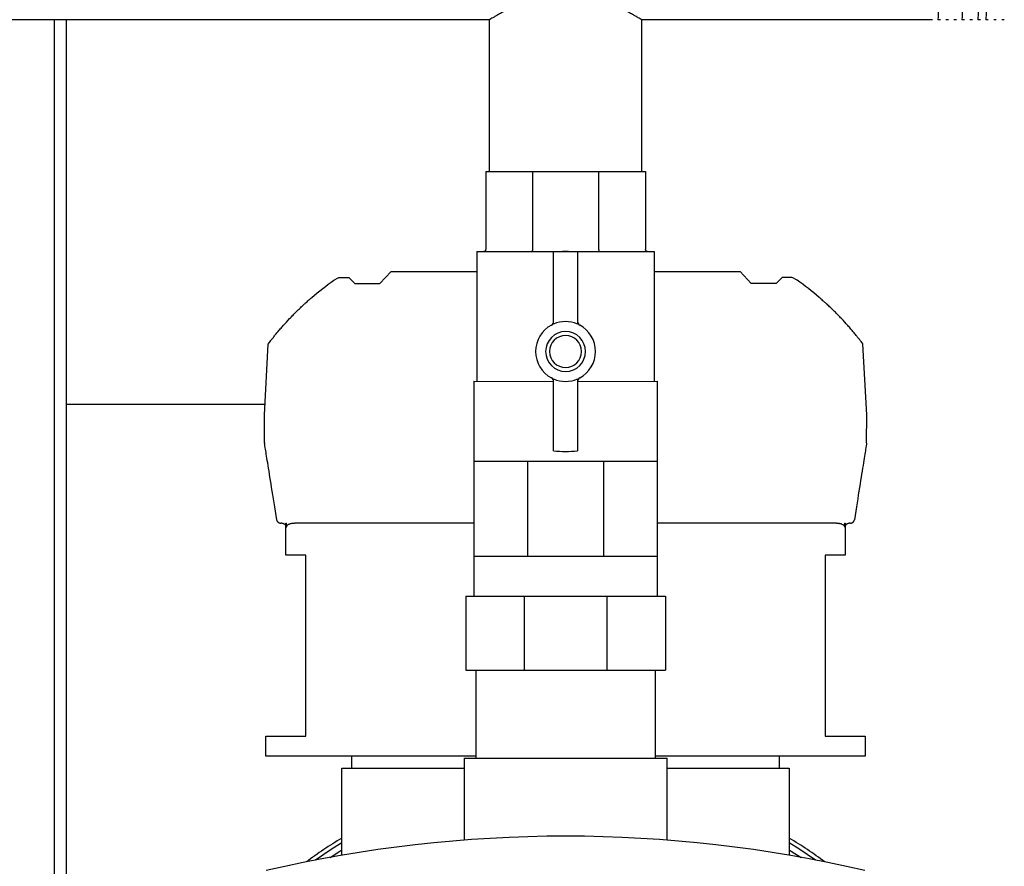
# Model space of a CAD drawing. Header units: millimetres. Extents: x 15 to 1845, y 10 to 1045.
# Tile 6 of 8: x 1523 to 1770, y 266 to 478. Entities that reach past the tile are written whole.
import ezdxf

# ---------------------------------------------------------------- set-up
doc = ezdxf.new("R2010")
doc.units = ezdxf.units.MM

msp = doc.modelspace()

# ---------------------------------------------------------------- linework, layer by layer
at = {"color": 7, "linetype": 'Continuous', "lineweight": 25}
for p, q in [((1640.66, 477.78), (1388.76, 477.78)), ((1531.71, 477.78), (1531.71, 217.63)), ((1534.71, 477.78), (1534.71, 217.63)), ((1640.66, 439.78), (1640.66, 477.78)), ((1751.54, 477.79), (1678.76, 477.78)), ((1678.76, 439.78), (1678.76, 477.78)), ((1752.88, 477.78), (1752.88, 477.79)), ((1753.54, 477.79), (1752.88, 477.78)), ((1754.88, 477.78), (1754.88, 477.79)), ((1755.54, 477.79), (1754.88, 477.78)), ((1756.88, 477.78), (1756.88, 477.79)), ((1757.54, 477.79), (1756.88, 477.78)), ((1758.88, 477.78), (1758.88, 477.79)), ((1759.54, 477.79), (1758.88, 477.78)), ((1760.88, 477.78), (1760.88, 477.79)), ((1761.54, 477.79), (1760.88, 477.78)), ((1762.88, 477.78), (1762.88, 477.79)), ((1763.54, 477.79), (1762.88, 477.78)), ((1764.88, 477.78), (1764.88, 477.79)), ((1765.54, 477.79), (1764.88, 477.78)), ((1766.88, 477.78), (1766.88, 477.79)), ((1767.54, 477.79), (1766.88, 477.78)), ((1769.54, 477.79), (1768.88, 477.78)), ((1768.88, 477.78), (1768.88, 477.79)), ((1639.71, 439.78), (1651.43, 439.78)), ((1639.71, 439.78), (1639.71, 420.28)), ((1651.43, 439.78), (1651.43, 420.28)), ((1651.43, 439.78), (1667.99, 439.78)), ((1667.99, 439.78), (1667.99, 420.28)), ((1667.99, 439.78), (1679.71, 439.78)), ((1679.71, 439.78), (1679.71, 420.28)), ((1637.53, 419.78), (1637.53, 387.35)), ((1637.53, 419.78), (1639.21, 419.78)), ((1639.24, 419.78), (1651.19, 419.78)), ((1651.26, 419.78), (1668.16, 419.78)), ((1656.71, 401.66), (1656.71, 419.6)), ((1662.71, 419.6), (1662.71, 401.66)), ((1668.23, 419.78), (1680.18, 419.78)), ((1680.21, 419.78), (1681.88, 419.78)), ((1681.88, 419.78), (1681.88, 387.35)), ((1613.23, 411.83), (1616.03, 414.83)), ((1616.03, 414.83), (1637.53, 414.83)), ((1681.88, 414.83), (1703.39, 414.83)), ((1706.19, 411.83), (1703.39, 414.83)), ((1601.74, 412.61), (1602.98, 413.29)), ((1602.98, 413.29), (1605.47, 413.29)), ((1605.47, 413.29), (1606.95, 411.83)), ((1606.95, 411.83), (1613.23, 411.83)), ((1712.47, 411.83), (1706.19, 411.83)), ((1713.95, 413.29), (1712.47, 411.83)), ((1716.44, 413.29), (1713.95, 413.29)), ((1717.68, 412.61), (1716.44, 413.29)), ((1584.33, 378.96), (1585.26, 396.64)), ((1735.09, 378.96), (1734.16, 396.64)), ((1636.78, 387.35), (1636.78, 367.35)), ((1636.78, 387.35), (1656.71, 387.28)), ((1656.71, 369.97), (1656.71, 387.91)), ((1662.71, 387.91), (1662.71, 369.97)), ((1662.71, 387.28), (1682.63, 387.35)), ((1682.63, 387.35), (1682.63, 367.35)), ((1584.46, 381.53), (1534.71, 381.53)), ((1584.34, 372.05), (1584.33, 378.91)), ((1735.08, 372.05), (1735.09, 378.91)), ((1636.78, 367.35), (1636.78, 343.6)), ((1636.78, 367.35), (1643.5, 367.35)), ((1643.5, 367.35), (1650.21, 367.35)), ((1650.21, 367.35), (1650.21, 343.6)), ((1650.21, 367.35), (1659.71, 367.35)), ((1659.71, 367.35), (1669.21, 367.35)), ((1669.21, 367.35), (1669.21, 343.6)), ((1669.21, 367.35), (1675.92, 367.35)), ((1675.92, 367.35), (1682.63, 367.35)), ((1682.63, 367.35), (1682.63, 343.6)), ((1588.71, 351.83), (1588.4, 351.83)), ((1589.71, 343.83), (1589.71, 351.83)), ((1589.71, 351.83), (1589.88, 351.83)), ((1596.21, 351.83), (1591.85, 351.83)), ((1636.78, 351.83), (1596.21, 351.83)), ((1723.21, 351.83), (1682.63, 351.83)), ((1727.57, 351.83), (1723.21, 351.83)), ((1729.54, 351.83), (1729.71, 351.83)), ((1729.71, 351.83), (1729.71, 343.83)), ((1731.02, 351.83), (1730.71, 351.83)), ((1594.71, 343.83), (1589.71, 343.83)), ((1594.71, 298.53), (1594.71, 343.83)), ((1636.78, 343.6), (1636.78, 333.6)), ((1636.78, 343.6), (1643.5, 343.6)), ((1643.5, 343.6), (1650.21, 343.6)), ((1650.21, 343.6), (1659.71, 343.6)), ((1659.71, 343.6), (1669.21, 343.6)), ((1669.21, 343.6), (1675.92, 343.6)), ((1675.92, 343.6), (1682.63, 343.6)), ((1682.63, 343.6), (1682.63, 333.6)), ((1729.71, 343.83), (1724.71, 343.83)), ((1724.71, 343.83), (1724.71, 298.53)), ((1634.71, 333.6), (1634.71, 315.03)), ((1634.71, 333.6), (1649.35, 333.6)), ((1649.35, 333.6), (1649.35, 315.03)), ((1649.35, 333.6), (1670.07, 333.6)), ((1670.07, 333.6), (1670.07, 315.03)), ((1670.07, 333.6), (1684.71, 333.6)), ((1684.71, 333.6), (1684.71, 315.03)), ((1634.71, 315.03), (1649.35, 315.03)), ((1637.28, 315.03), (1637.28, 293.03)), ((1649.35, 315.03), (1670.07, 315.03)), ((1670.07, 315.03), (1684.71, 315.03)), ((1682.13, 315.03), (1682.13, 293.03)), ((1584.71, 293.53), (1584.71, 298.53)), ((1584.71, 298.53), (1594.71, 298.53)), ((1724.71, 298.53), (1734.71, 298.53)), ((1734.71, 298.53), (1734.71, 293.53)), ((1637.28, 293.53), (1584.71, 293.53)), ((1606.21, 290.53), (1606.21, 293.53)), ((1734.71, 293.53), (1682.13, 293.53)), ((1713.21, 293.53), (1713.21, 290.53)), ((1634.31, 293.03), (1634.31, 272.56)), ((1634.31, 293.03), (1659.71, 293.03)), ((1659.71, 293.03), (1685.11, 293.03)), ((1685.11, 272.56), (1685.11, 293.03)), ((1603.71, 268.75), (1603.71, 290.53)), ((1603.71, 290.53), (1606.71, 290.53)), ((1606.71, 290.53), (1634.31, 290.53)), ((1685.11, 290.53), (1712.71, 290.53)), ((1712.71, 290.53), (1715.71, 290.53)), ((1715.71, 290.53), (1715.71, 268.75))]:
    msp.add_line(p, q, dxfattribs=at)
at = {"color": 7, "linetype": 'Continuous', "lineweight": 25, "flags": 128}
for points in [[(1589.88, 350.83), (1589.88, 351.39), (1589.88, 351.83)], [(1729.54, 351.83), (1729.54, 351.27), (1729.54, 350.83)], [(1603.71, 271.88), (1601.32, 270.39), (1597.11, 267.54)], [(1722.31, 267.54), (1718.1, 270.39), (1715.71, 271.88)], [(1600.75, 268.22), (1603.21, 269.81), (1603.71, 270.12)], [(1715.71, 270.12), (1716.21, 269.81), (1718.67, 268.22)]]:
    msp.add_lwpolyline(points, dxfattribs=at)
at = {"color": 7, "linetype": 'Continuous', "lineweight": 25}
for centre, radius, start, end in [((1659.71, 394.78), 25, 83.1079, 96.8921), ((1655.71, 402.28), 1, 298.0725, 0), ((1659.71, 394.78), 7.5, 66.4218, 113.5782), ((1663.71, 402.28), 1, 180, 241.9275), ((1659.71, 394.78), 7.5, 118.0725, 241.9275), ((1659.71, 394.78), 5, 90, 270), ((1659.71, 394.78), 5, 270, 90), ((1659.71, 394.78), 7.5, 298.0725, 61.9275), ((1659.71, 394.78), 4, 90, 270), ((1659.71, 394.78), 4, 270, 90), ((1655.71, 387.28), 1, 0, 61.9275), ((1659.71, 394.78), 7.5, 246.4218, 270), ((1659.71, 394.78), 7.5, 270, 293.5782), ((1663.71, 387.28), 1, 118.0725, 180), ((1585.33, 378.91), 1, 177, 180.1), ((1734.09, 378.91), 1, 359.9, 3), ((1585.34, 372.05), 1, 180.1, 189.0541), ((1659.71, 394.78), 25, 263.1079, 270), ((1659.71, 394.78), 25, 270, 276.8921), ((1734.08, 372.05), 1, 350.9459, 359.9), ((1659.71, -56.47), 330, 76.8767, 103.1233), ((1659.71, 179.53), 109, 120.9147, 126.5633), ((1659.71, 179.53), 109, 53.4367, 59.0853)]:
    msp.add_arc(centre, radius, start, end, dxfattribs=at)
for points, knots in [([(1753.88, 541.28), (1753.86, 541.28), (1753.84, 541.08), (1753.81, 540.47), (1753.8, 540.21), (1753.79, 539.77), (1753.78, 539.61), (1753.77, 539.26), (1753.76, 539.08), (1753.74, 538.09), (1753.72, 537.1), (1753.68, 534.78), (1753.65, 533.44), (1753.62, 531.23), (1753.61, 530.46), (1753.59, 528.86), (1753.58, 528.04), (1753.55, 525.48), (1753.53, 523.64), (1753.49, 519.77), (1753.47, 517.75), (1753.42, 513.65), (1753.4, 511.58), (1753.36, 507.49), (1753.34, 505.41), (1753.3, 501.32), (1753.28, 499.3), (1753.24, 495.43), (1753.22, 493.59), (1753.19, 491.03), (1753.18, 490.21), (1753.16, 488.61), (1753.15, 487.84), (1753.11, 485.63), (1753.09, 484.29), (1753.05, 481.97), (1753.03, 480.98), (1753, 479.99), (1753, 479.81), (1752.99, 479.46), (1752.98, 479.3), (1752.97, 478.86), (1752.96, 478.6), (1752.93, 477.99), (1752.91, 477.78), (1752.88, 477.78)], [0, 0, 0, 0, 0.0625, 0.0625, 0.09375, 0.09375, 0.109375, 0.109375, 0.125, 0.125, 0.1875, 0.1875, 0.25, 0.25, 0.28125, 0.28125, 0.3125, 0.3125, 0.375, 0.375, 0.4375, 0.4375, 0.5, 0.5, 0.5625, 0.5625, 0.625, 0.625, 0.6875, 0.6875, 0.71875, 0.71875, 0.75, 0.75, 0.8125, 0.8125, 0.875, 0.875, 0.890625, 0.890625, 0.90625, 0.90625, 0.9375, 0.9375, 1, 1, 1, 1]), ([(1759.88, 541.28), (1759.86, 541.28), (1759.84, 541.08), (1759.81, 540.47), (1759.8, 540.21), (1759.79, 539.77), (1759.78, 539.61), (1759.77, 539.26), (1759.76, 539.08), (1759.74, 538.09), (1759.72, 537.1), (1759.68, 534.78), (1759.65, 533.44), (1759.62, 531.23), (1759.61, 530.46), (1759.59, 528.86), (1759.58, 528.04), (1759.55, 525.48), (1759.53, 523.64), (1759.49, 519.77), (1759.47, 517.75), (1759.42, 513.65), (1759.4, 511.58), (1759.36, 507.49), (1759.34, 505.41), (1759.3, 501.32), (1759.28, 499.3), (1759.24, 495.43), (1759.22, 493.59), (1759.19, 491.03), (1759.18, 490.21), (1759.16, 488.61), (1759.15, 487.84), (1759.11, 485.63), (1759.09, 484.29), (1759.05, 481.97), (1759.03, 480.98), (1759, 479.99), (1759, 479.81), (1758.99, 479.46), (1758.98, 479.3), (1758.97, 478.86), (1758.96, 478.6), (1758.93, 477.99), (1758.91, 477.78), (1758.88, 477.78)], [0, 0, 0, 0, 0.0625, 0.0625, 0.09375, 0.09375, 0.109375, 0.109375, 0.125, 0.125, 0.1875, 0.1875, 0.25, 0.25, 0.28125, 0.28125, 0.3125, 0.3125, 0.375, 0.375, 0.4375, 0.4375, 0.5, 0.5, 0.5625, 0.5625, 0.625, 0.625, 0.6875, 0.6875, 0.71875, 0.71875, 0.75, 0.75, 0.8125, 0.8125, 0.875, 0.875, 0.890625, 0.890625, 0.90625, 0.90625, 0.9375, 0.9375, 1, 1, 1, 1]), ([(1763.88, 541.28), (1763.86, 541.28), (1763.84, 541.08), (1763.81, 540.47), (1763.8, 540.21), (1763.79, 539.77), (1763.78, 539.61), (1763.77, 539.26), (1763.76, 539.08), (1763.74, 538.09), (1763.72, 537.1), (1763.68, 534.78), (1763.65, 533.44), (1763.62, 531.23), (1763.61, 530.46), (1763.59, 528.86), (1763.58, 528.04), (1763.55, 525.48), (1763.53, 523.64), (1763.49, 519.77), (1763.47, 517.75), (1763.42, 513.65), (1763.4, 511.58), (1763.36, 507.49), (1763.34, 505.41), (1763.3, 501.32), (1763.28, 499.3), (1763.24, 495.43), (1763.22, 493.59), (1763.19, 491.03), (1763.18, 490.21), (1763.16, 488.61), (1763.15, 487.84), (1763.11, 485.63), (1763.09, 484.29), (1763.05, 481.97), (1763.03, 480.98), (1763, 479.99), (1763, 479.81), (1762.99, 479.46), (1762.98, 479.3), (1762.97, 478.86), (1762.96, 478.6), (1762.93, 477.99), (1762.91, 477.78), (1762.88, 477.78)], [0, 0, 0, 0, 0.0625, 0.0625, 0.09375, 0.09375, 0.109375, 0.109375, 0.125, 0.125, 0.1875, 0.1875, 0.25, 0.25, 0.28125, 0.28125, 0.3125, 0.3125, 0.375, 0.375, 0.4375, 0.4375, 0.5, 0.5, 0.5625, 0.5625, 0.625, 0.625, 0.6875, 0.6875, 0.71875, 0.71875, 0.75, 0.75, 0.8125, 0.8125, 0.875, 0.875, 0.890625, 0.890625, 0.90625, 0.90625, 0.9375, 0.9375, 1, 1, 1, 1]), ([(1765.88, 541.28), (1765.86, 541.28), (1765.84, 541.08), (1765.81, 540.47), (1765.8, 540.21), (1765.79, 539.77), (1765.78, 539.61), (1765.77, 539.26), (1765.76, 539.08), (1765.74, 538.09), (1765.72, 537.1), (1765.68, 534.78), (1765.65, 533.44), (1765.62, 531.23), (1765.61, 530.46), (1765.59, 528.86), (1765.58, 528.04), (1765.55, 525.48), (1765.53, 523.64), (1765.49, 519.77), (1765.47, 517.75), (1765.42, 513.65), (1765.4, 511.58), (1765.36, 507.49), (1765.34, 505.41), (1765.3, 501.32), (1765.28, 499.3), (1765.24, 495.43), (1765.22, 493.59), (1765.19, 491.03), (1765.18, 490.21), (1765.16, 488.61), (1765.15, 487.84), (1765.11, 485.63), (1765.09, 484.29), (1765.05, 481.97), (1765.03, 480.98), (1765, 479.99), (1765, 479.81), (1764.99, 479.46), (1764.98, 479.3), (1764.97, 478.86), (1764.96, 478.6), (1764.93, 477.99), (1764.91, 477.78), (1764.88, 477.78)], [0, 0, 0, 0, 0.0625, 0.0625, 0.09375, 0.09375, 0.109375, 0.109375, 0.125, 0.125, 0.1875, 0.1875, 0.25, 0.25, 0.28125, 0.28125, 0.3125, 0.3125, 0.375, 0.375, 0.4375, 0.4375, 0.5, 0.5, 0.5625, 0.5625, 0.625, 0.625, 0.6875, 0.6875, 0.71875, 0.71875, 0.75, 0.75, 0.8125, 0.8125, 0.875, 0.875, 0.890625, 0.890625, 0.90625, 0.90625, 0.9375, 0.9375, 1, 1, 1, 1]), ([(1678.76, 477.78), (1678.76, 477.79), (1678.76, 477.79), (1678.74, 477.8), (1678.72, 477.81), (1678.69, 477.83), (1678.64, 477.85), (1678.59, 477.89), (1678.53, 477.92), (1678.46, 477.96), (1678.29, 478.07), (1677.94, 478.27), (1677.3, 478.64), (1676.48, 479.1), (1675.52, 479.62), (1674.41, 480.19), (1673.38, 480.69), (1672.5, 481.1), (1671.81, 481.4), (1671.09, 481.71), (1670.09, 482.1), (1668.79, 482.57), (1666.57, 483.26), (1663.56, 483.93), (1659.72, 484.23), (1655.87, 483.94), (1652.86, 483.27), (1650.63, 482.57), (1649.05, 482), (1647.83, 481.5), (1646.91, 481.1), (1646.22, 480.77), (1645.53, 480.44), (1644.74, 480.05), (1643.84, 479.59), (1642.93, 479.1), (1642.12, 478.64), (1641.48, 478.27), (1641.1, 478.05), (1640.9, 477.93), (1640.79, 477.86), (1640.72, 477.82), (1640.67, 477.79), (1640.66, 477.79), (1640.66, 477.78)], [0, 0, 0, 0, 0.00686, 0.013736, 0.02063, 0.027543, 0.034477, 0.041432, 0.048409, 0.055411, 0.062437, 0.093097, 0.125078, 0.155028, 0.187546, 0.218908, 0.25008, 0.265703, 0.281333, 0.297118, 0.312727, 0.343835, 0.374878, 0.437434, 0.499894, 0.562224, 0.62486, 0.656162, 0.687599, 0.718832, 0.734456, 0.750083, 0.768249, 0.785994, 0.812708, 0.845124, 0.874993, 0.90689, 0.937474, 0.950121, 0.962691, 0.975189, 0.987623, 1, 1, 1, 1]), ([(1639.71, 420.28), (1639.71, 420.23), (1639.7, 420.16), (1639.65, 420.04), (1639.62, 419.98), (1639.52, 419.89), (1639.46, 419.85), (1639.34, 419.8), (1639.28, 419.79), (1639.22, 419.78)], [0, 0, 0, 0, 0.25, 0.25, 0.5, 0.5, 0.75, 0.75, 1, 1, 1, 1]), ([(1651.43, 420.28), (1651.43, 420.23), (1651.42, 420.16), (1651.4, 420.04), (1651.39, 419.98), (1651.35, 419.89), (1651.32, 419.85), (1651.27, 419.8), (1651.25, 419.79), (1651.22, 419.78)], [0, 0, 0, 0, 0.25, 0.25, 0.5, 0.5, 0.75, 0.75, 1, 1, 1, 1]), ([(1667.99, 420.28), (1667.99, 420.23), (1668, 420.16), (1668.02, 420.04), (1668.03, 419.98), (1668.07, 419.89), (1668.1, 419.85), (1668.15, 419.8), (1668.17, 419.79), (1668.2, 419.78)], [0, 0, 0, 0, 0.25, 0.25, 0.5, 0.5, 0.75, 0.75, 1, 1, 1, 1]), ([(1680.2, 419.78), (1680.14, 419.79), (1680.08, 419.8), (1679.96, 419.85), (1679.9, 419.89), (1679.8, 419.98), (1679.77, 420.04), (1679.72, 420.16), (1679.71, 420.23), (1679.71, 420.28)], [0, 0, 0, 0, 0.25, 0.25, 0.5, 0.5, 0.75, 0.75, 1, 1, 1, 1]), ([(1585.26, 396.64), (1585.26, 396.64), (1585.26, 396.64), (1585.27, 396.66), (1585.28, 396.68), (1585.31, 396.71), (1585.34, 396.74), (1585.37, 396.79), (1585.41, 396.85), (1585.46, 396.91), (1585.52, 396.98), (1585.65, 397.16), (1585.93, 397.52), (1586.4, 398.13), (1586.97, 398.84), (1587.6, 399.6), (1588.3, 400.42), (1589.28, 401.55), (1590.35, 402.73), (1591.5, 403.91), (1592.39, 404.81), (1593.31, 405.7), (1594.1, 406.44), (1594.74, 407.03), (1595.23, 407.46), (1595.72, 407.89), (1596.05, 408.18), (1596.21, 408.32)], [0, 0, 0, 0, 0.012261, 0.024518, 0.036791, 0.049102, 0.061472, 0.07392, 0.086468, 0.099135, 0.111941, 0.124903, 0.185589, 0.250113, 0.310907, 0.375035, 0.436451, 0.500087, 0.624469, 0.687021, 0.74985, 0.812642, 0.875038, 0.906629, 0.937962, 0.969073, 1, 1, 1, 1]), ([(1734.16, 396.64), (1734.16, 396.64), (1734.16, 396.64), (1734.15, 396.66), (1734.14, 396.68), (1734.11, 396.71), (1734.09, 396.74), (1734.05, 396.79), (1734.01, 396.85), (1733.96, 396.91), (1733.91, 396.98), (1733.77, 397.16), (1733.5, 397.52), (1733.02, 398.12), (1732.45, 398.83), (1731.83, 399.59), (1731.13, 400.41), (1730.15, 401.54), (1729.06, 402.73), (1727.92, 403.91), (1727.01, 404.83), (1726.08, 405.73), (1725.29, 406.47), (1724.66, 407.05), (1724.16, 407.49), (1723.68, 407.91), (1723.36, 408.18), (1723.21, 408.32)], [0, 0, 0, 0, 0.0121174, 0.0242842, 0.0365135, 0.0488177, 0.0612095, 0.0737011, 0.0863043, 0.0990307, 0.1118915, 0.1248977, 0.1847633, 0.2501066, 0.3093891, 0.3750284, 0.4338551, 0.5000814, 0.6244646, 0.6870898, 0.7498469, 0.8176396, 0.8750363, 0.9081879, 0.9400617, 0.9706636, 1, 1, 1, 1]), ([(1587.41, 352.68), (1586.94, 355.64), (1586.51, 358.38), (1585.74, 363.18), (1585.41, 365.24), (1584.88, 368.57), (1584.68, 369.83), (1584.42, 371.49), (1584.35, 371.89), (1584.35, 371.89)], [0, 0, 0, 0, 0.25, 0.25, 0.5, 0.5, 0.75, 0.75, 1, 1, 1, 1]), ([(1735.07, 371.89), (1735.07, 371.89), (1735, 371.49), (1734.74, 369.83), (1734.54, 368.57), (1734.01, 365.24), (1733.68, 363.18), (1732.91, 358.38), (1732.48, 355.64), (1732, 352.68)], [0, 0, 0, 0, 0.25, 0.25, 0.5, 0.5, 0.75, 0.75, 1, 1, 1, 1]), ([(1587.82, 352.02), (1587.8, 352.03), (1587.76, 352.07), (1587.7, 352.12), (1587.64, 352.18), (1587.59, 352.25), (1587.53, 352.34), (1587.46, 352.48), (1587.43, 352.61), (1587.41, 352.68)], [0, 0, 0, 0, 0.0866334, 0.1798718, 0.2798094, 0.3865226, 0.5000741, 0.7080704, 1, 1, 1, 1]), ([(1731.6, 352.02), (1731.62, 352.03), (1731.66, 352.07), (1731.72, 352.12), (1731.77, 352.18), (1731.83, 352.25), (1731.88, 352.32), (1731.92, 352.4), (1731.96, 352.5), (1731.99, 352.59), (1732, 352.66), (1732, 352.68)], [0, 0, 0, 0, 0.083697, 0.175739, 0.276081, 0.384605, 0.501121, 0.611645, 0.750604, 0.914626, 1, 1, 1, 1]), ([(1587.82, 352.02), (1587.85, 352), (1587.89, 351.98), (1587.96, 351.94), (1588.03, 351.91), (1588.12, 351.87), (1588.25, 351.84), (1588.35, 351.84), (1588.4, 351.83)], [0, 0, 0, 0, 0.1228776, 0.246689, 0.3718837, 0.4988963, 0.7500054, 1, 1, 1, 1]), ([(1588.71, 351.83), (1588.74, 351.83), (1588.8, 351.83), (1588.88, 351.82), (1588.97, 351.8), (1589.08, 351.77), (1589.22, 351.7), (1589.38, 351.59), (1589.51, 351.44), (1589.6, 351.29), (1589.66, 351.16), (1589.69, 351.05), (1589.71, 350.95), (1589.71, 350.87), (1589.71, 350.83)], [0, 0, 0, 0, 0.063651, 0.126213, 0.187991, 0.249302, 0.376588, 0.499132, 0.626656, 0.749435, 0.812116, 0.874391, 0.937388, 1, 1, 1, 1]), ([(1589.88, 350.83), (1589.89, 350.86), (1589.89, 350.9), (1589.9, 350.96), (1589.91, 351.03), (1589.93, 351.09), (1589.98, 351.17), (1590.05, 351.28), (1590.18, 351.42), (1590.39, 351.56), (1590.68, 351.69), (1591.02, 351.77), (1591.41, 351.83), (1591.7, 351.83), (1591.85, 351.83)], [0, 0, 0, 0, 0.024509, 0.049033, 0.073912, 0.099468, 0.126002, 0.185984, 0.251527, 0.368049, 0.501645, 0.649783, 0.815385, 1, 1, 1, 1]), ([(1727.57, 351.83), (1727.65, 351.83), (1727.8, 351.83), (1728.02, 351.82), (1728.22, 351.8), (1728.41, 351.77), (1728.59, 351.73), (1728.8, 351.66), (1729.03, 351.56), (1729.24, 351.42), (1729.37, 351.28), (1729.45, 351.16), (1729.5, 351.05), (1729.53, 350.94), (1729.53, 350.87), (1729.54, 350.83)], [0, 0, 0, 0, 0.09473, 0.184561, 0.269643, 0.350152, 0.426298, 0.498326, 0.631992, 0.748617, 0.814174, 0.874219, 0.917797, 0.959226, 1, 1, 1, 1]), ([(1729.71, 350.83), (1729.71, 350.86), (1729.71, 350.92), (1729.72, 351.01), (1729.74, 351.09), (1729.77, 351.18), (1729.82, 351.3), (1729.91, 351.44), (1730.04, 351.59), (1730.2, 351.7), (1730.36, 351.78), (1730.54, 351.83), (1730.65, 351.83), (1730.71, 351.83)], [0, 0, 0, 0, 0.049939, 0.099382, 0.148872, 0.198948, 0.250132, 0.372681, 0.500013, 0.622659, 0.750115, 0.873467, 1, 1, 1, 1]), ([(1731.02, 351.83), (1731.05, 351.84), (1731.12, 351.84), (1731.22, 351.85), (1731.34, 351.88), (1731.46, 351.93), (1731.55, 351.99), (1731.6, 352.02)], [0, 0, 0, 0, 0.165958, 0.331959, 0.498952, 0.752233, 1, 1, 1, 1])]:
    msp.add_open_spline(points, degree=3, knots=knots, dxfattribs=at)
for points in [[(1639.22, 419.78), (1639.22, 419.78), (1639.21, 419.78), (1639.21, 419.78)], [(1639.24, 419.78), (1639.23, 419.78), (1639.23, 419.78), (1639.22, 419.78)], [(1651.22, 419.78), (1651.21, 419.78), (1651.2, 419.78), (1651.19, 419.78)], [(1651.26, 419.78), (1651.24, 419.78), (1651.23, 419.78), (1651.22, 419.78)], [(1668.2, 419.78), (1668.19, 419.78), (1668.17, 419.78), (1668.16, 419.78)], [(1668.23, 419.78), (1668.22, 419.78), (1668.21, 419.78), (1668.2, 419.78)], [(1680.2, 419.78), (1680.19, 419.78), (1680.19, 419.78), (1680.18, 419.78)], [(1680.21, 419.78), (1680.21, 419.78), (1680.2, 419.78), (1680.2, 419.78)], [(1596.21, 408.32), (1597.98, 409.83), (1599.83, 411.27), (1601.74, 412.61)], [(1723.21, 408.32), (1721.44, 409.83), (1719.59, 411.27), (1717.68, 412.61)]]:
    msp.add_open_spline(points, degree=3, dxfattribs=at)

doc.saveas('drawing.dxf')
